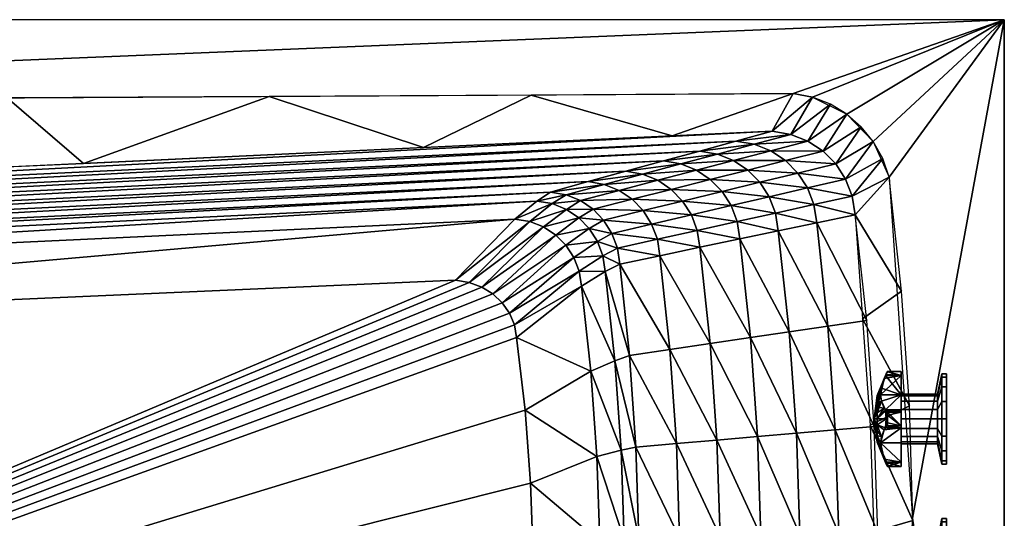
# Model space of a CAD drawing. Extents: x 0 to 60, y 12 to 112.
# Tile 43 of 43: x 33 to 60, y 98 to 112. Entities that reach past the tile are written whole.
import ezdxf

# ---------------------------------------------------------------- set-up
doc = ezdxf.new("R2010")
doc.units = 0
doc.header["$MEASUREMENT"] = 0
doc.layers.add('rubinetteria', color=7, linetype='CONTINUOUS', true_color=0xa8a8a8)
doc.layers.add('vasca', color=7, linetype='CONTINUOUS')

msp = doc.modelspace()

# ---------------------------------------------------------------- meshes
at = {"layer": 'rubinetteria'}
mesh = msp.add_polyface(dxfattribs=at)
corners = [(56.579, 101.378, 28.824), (56.483, 101.174, 28.62), (56.599, 101.207, 29.012), (56.483, 101.276, 28.486), (56.599, 101.566, 28.653), (56.483, 101.276, 27.838), (56.483, 101.341, 27.995), (56.599, 101.566, 27.671), (56.483, 101.174, 27.704), (56.681, 101.015, 29.278), (56.718, 100.965, 29.361), (56.483, 100.883, 28.787), (56.483, 101.04, 28.722), (56.398, 100.716, 28.162), (56.483, 101.341, 28.329), (56.483, 101.363, 28.162), (56.483, 100.883, 27.537), (56.483, 101.04, 27.602), (56.681, 101.015, 27.046), (56.599, 101.207, 27.312), (56.718, 100.965, 26.963), (56.579, 101.378, 27.5), (56.733, 101.944, 27.929), (56.718, 101.915, 27.913), (56.733, 101.966, 28.162), (56.773, 102.019, 27.969), (56.773, 102.019, 28.354), (56.773, 102.028, 28.27), (56.773, 102.033, 28.162), (56.733, 101.944, 28.395), (56.773, 102.028, 28.054), (56.681, 101.832, 28.461), (56.718, 101.915, 28.411), (56.681, 101.832, 27.863)]
mesh.append_faces([[corners[k] for k in face] for face in [(3, 13, 1), (14, 13, 3), (15, 13, 14), (6, 13, 15), (5, 13, 6), (8, 13, 5)]])
mesh.append_faces([[corners[k] for k in face] for face in [(8, 7, 21), (3, 31, 14)]], dxfattribs={"vtx0": -1})
mesh.append_faces([[corners[k] for k in face] for face in [(14, 32, 15)]], dxfattribs={"vtx0": -1, "vtx1": -1})
mesh.append_faces([[corners[k] for k in face] for face in [(6, 24, 23)]], dxfattribs={"vtx0": -1, "vtx1": -1, "vtx2": -1})
mesh.append_faces([[corners[k] for k in face] for face in [(22, 28, 30)]], dxfattribs={"vtx0": -1, "vtx2": -1})
mesh.append_faces([[corners[k] for k in face] for face in [(0, 1, 2), (1, 0, 3), (4, 3, 0), (5, 6, 7), (5, 7, 8), (9, 10, 2), (12, 11, 2), (12, 2, 1), (16, 17, 18), (18, 19, 20), (19, 18, 17), (8, 21, 17), (22, 23, 24), (22, 25, 23), (28, 24, 27), (29, 26, 24), (25, 22, 30), (24, 28, 22), (31, 4, 32), (7, 33, 21), (4, 31, 3), (24, 15, 29), (31, 32, 14), (33, 6, 23), (15, 24, 6), (33, 7, 6)]], dxfattribs={"vtx1": -1})
mesh.append_faces([[corners[k] for k in face] for face in [(26, 27, 24), (32, 29, 15)]], dxfattribs={"vtx1": -1, "vtx2": -1})
mesh.append_faces([[corners[k] for k in face] for face in [(11, 9, 2), (21, 19, 17)]], dxfattribs={"vtx2": -1})
mesh = msp.add_polyface(dxfattribs=at)
corners = [(57.148, 100.528, 29.474), (56.773, 100.608, 29.474), (56.773, 100.528, 29.474), (56.773, 100.903, 29.474), (57.148, 100.903, 29.474), (56.773, 100.908, 29.465), (56.718, 100.965, 29.361), (57.148, 100.965, 29.361), (56.579, 101.378, 28.824), (57.148, 101.378, 28.824), (56.599, 101.566, 28.653), (56.599, 101.207, 29.012), (56.773, 100.824, 29.474), (56.773, 100.608, 26.849), (57.148, 100.528, 26.849), (56.773, 100.528, 26.849), (56.773, 100.523, 26.859), (56.773, 100.903, 26.849), (56.773, 100.908, 26.859), (57.148, 100.965, 26.963), (57.148, 100.903, 26.849), (56.773, 100.824, 26.849), (56.733, 100.949, 26.934), (56.718, 100.965, 26.963), (56.579, 101.378, 27.5), (57.148, 101.378, 27.5), (56.599, 101.207, 27.312), (56.773, 100.716, 26.845), (56.773, 102.028, 28.349), (56.773, 102.028, 28.27), (56.773, 102.019, 28.354), (56.773, 102.019, 27.969), (56.773, 102.028, 28.054), (56.773, 102.028, 27.974), (56.773, 102.033, 28.162), (57.148, 102.028, 27.974), (57.148, 102.028, 28.349), (57.148, 101.915, 27.913), (56.733, 101.944, 28.395), (57.148, 101.915, 28.411), (56.718, 101.915, 28.411), (56.718, 101.915, 27.913), (56.681, 101.832, 27.863)]
mesh.append_faces([[corners[k] for k in face] for face in [(21, 18, 17), (27, 21, 13), (28, 29, 30), (31, 32, 33), (32, 34, 29)]])
mesh.append_faces([[corners[k] for k in face] for face in [(0, 1, 2), (3, 0, 4), (13, 14, 15), (20, 21, 17), (36, 29, 28), (32, 35, 33)]], dxfattribs={"vtx0": -1})
mesh.append_faces([[corners[k] for k in face] for face in [(22, 19, 18), (21, 14, 13), (14, 21, 20), (29, 35, 32), (33, 37, 31), (38, 39, 30), (41, 31, 37)]], dxfattribs={"vtx0": -1, "vtx1": -1})
mesh.append_faces([[corners[k] for k in face] for face in [(5, 4, 6), (6, 9, 11), (26, 25, 23), (10, 9, 40), (42, 37, 24)]], dxfattribs={"vtx0": -1, "vtx1": -1, "vtx2": -1})
mesh.append_faces([[corners[k] for k in face] for face in [(0, 3, 12), (0, 12, 1)]], dxfattribs={"vtx0": -1, "vtx2": -1})
mesh.append_faces([[corners[k] for k in face] for face in [(3, 4, 5), (7, 6, 4), (8, 9, 10), (8, 11, 9), (7, 9, 6), (15, 14, 16), (20, 17, 19), (23, 19, 22), (24, 25, 26), (19, 23, 25), (28, 30, 36), (40, 39, 38), (41, 37, 42), (39, 40, 9), (25, 24, 37)]], dxfattribs={"vtx1": -1})
mesh.append_faces([[corners[k] for k in face] for face in [(17, 18, 19)]], dxfattribs={"vtx1": -1, "vtx2": -1})
mesh = msp.add_polyface(dxfattribs=at)
corners = [(58.398, 101.194, 29.348), (58.273, 101.194, 29.348), (58.273, 100.716, 29.443), (58.398, 100.716, 29.443), (58.148, 100.979, 28.828), (58.148, 100.716, 28.88), (57.148, 100.979, 28.828), (57.148, 100.716, 28.88), (58.148, 101.202, 28.679), (57.148, 101.202, 28.679), (58.148, 101.351, 28.456), (57.148, 101.351, 28.456), (58.148, 101.403, 28.193), (57.148, 101.403, 28.193), (58.148, 101.351, 27.93), (57.148, 101.351, 27.93), (58.148, 101.202, 27.707), (57.148, 101.202, 27.707), (58.148, 100.453, 28.828), (58.273, 100.238, 29.348), (57.148, 100.453, 28.828), (57.148, 100.467, 29.361), (57.148, 101.378, 28.824), (57.148, 100.528, 29.474), (57.148, 100.965, 29.361), (57.148, 100.903, 29.474), (58.398, 100.716, 26.943), (58.273, 100.716, 26.943), (58.273, 101.194, 27.038), (58.398, 101.194, 27.038), (58.148, 100.716, 27.505), (58.148, 100.979, 27.558), (57.148, 100.716, 27.505), (57.148, 100.979, 27.558), (58.273, 100.238, 27.038), (58.148, 100.453, 27.558), (57.148, 100.453, 27.558), (57.148, 100.965, 26.963), (57.148, 100.054, 27.5), (57.148, 100.903, 26.849), (57.148, 100.467, 26.963), (57.148, 100.528, 26.849), (57.148, 101.378, 27.5), (57.148, 99.517, 27.913), (58.398, 101.966, 28.193), (58.273, 101.966, 28.193), (58.273, 101.871, 28.671), (58.398, 101.871, 28.671), (58.398, 101.871, 27.715), (58.273, 101.871, 27.715), (58.273, 101.6, 29.077), (58.398, 101.6, 29.077), (57.148, 102.028, 28.349), (57.148, 101.915, 27.913), (57.148, 102.028, 27.974), (56.773, 102.028, 28.27), (56.773, 102.019, 28.354), (57.148, 101.915, 28.411), (56.773, 102.028, 27.974), (58.398, 101.6, 27.309), (58.273, 101.6, 27.309)]
mesh.append_faces([[corners[k] for k in face] for face in [(0, 1, 2, 3), (1, 4, 5, 2), (4, 6, 7, 5), (8, 9, 6, 4), (10, 11, 9, 8), (12, 13, 11, 10), (14, 15, 13, 12), (16, 17, 15, 14), (2, 5, 18, 19), (5, 7, 20, 18), (26, 27, 28, 29), (27, 30, 31, 28), (30, 32, 33, 31), (34, 35, 30, 27), (35, 36, 32, 30), (31, 33, 17, 16), (44, 45, 46, 47), (48, 49, 45, 44), (47, 46, 50, 51), (59, 60, 49, 48), (51, 50, 1, 0), (50, 8, 4, 1), (46, 10, 8, 50), (45, 12, 10, 46), (49, 14, 12, 45), (60, 16, 14, 49), (29, 28, 60, 59), (28, 31, 16, 60)]])
mesh.append_faces([[corners[k] for k in face] for face in [(23, 24, 25), (39, 40, 41), (52, 53, 54)]], dxfattribs={"vtx0": -1})
mesh.append_faces([[corners[k] for k in face] for face in [(21, 22, 23), (37, 38, 39), (42, 43, 37), (54, 55, 52), (52, 56, 57), (57, 42, 52)]], dxfattribs={"vtx0": -1, "vtx1": -1})
mesh.append_faces([[corners[k] for k in face] for face in [(21, 42, 57)]], dxfattribs={"vtx0": -1, "vtx1": -1, "vtx2": -1})
mesh.append_faces([[corners[k] for k in face] for face in [(23, 22, 24), (21, 57, 22), (52, 42, 53)]], dxfattribs={"vtx0": -1, "vtx2": -1})
mesh.append_faces([[corners[k] for k in face] for face in [(54, 53, 58)]], dxfattribs={"vtx1": -1})
mesh = msp.add_polyface(dxfattribs=at)
corners = [(58.398, 99.466, 28.193), (58.273, 99.466, 28.193), (58.273, 99.561, 27.715), (58.398, 99.561, 27.715), (58.398, 99.561, 28.671), (58.273, 99.561, 28.671), (56.718, 99.517, 28.411), (57.148, 99.517, 28.411), (56.681, 99.6, 28.461), (56.718, 99.517, 27.913), (56.681, 99.6, 27.863), (57.148, 99.517, 27.913), (58.398, 100.238, 29.348), (58.273, 100.238, 29.348), (58.273, 99.832, 29.077), (58.398, 99.832, 29.077), (58.148, 100.453, 28.828), (58.148, 100.23, 28.679), (56.773, 100.528, 29.474), (56.773, 100.523, 29.465), (57.148, 100.528, 29.474), (56.718, 100.467, 29.361), (57.148, 100.467, 29.361), (56.681, 100.417, 29.278), (57.148, 100.054, 28.824), (56.579, 100.054, 28.824), (58.148, 100.081, 27.93), (57.148, 100.081, 27.93), (57.148, 100.23, 27.707), (58.148, 100.23, 27.707), (58.148, 100.028, 28.193), (57.148, 100.028, 28.193), (58.148, 100.081, 28.456), (57.148, 100.081, 28.456), (57.148, 100.23, 28.679), (57.148, 100.453, 28.828), (58.398, 100.716, 29.443), (58.273, 100.716, 29.443), (57.148, 99.403, 27.974), (58.398, 99.832, 27.309), (58.273, 99.832, 27.309), (58.273, 100.238, 27.038), (58.398, 100.238, 27.038), (56.718, 100.467, 26.963), (57.148, 100.467, 26.963), (56.681, 100.417, 27.046), (56.773, 100.523, 26.859), (57.148, 100.528, 26.849), (56.579, 100.054, 27.5), (57.148, 100.054, 27.5), (58.273, 100.716, 26.943), (58.398, 100.716, 26.943), (57.148, 100.903, 26.849), (58.148, 100.453, 27.558), (57.148, 100.453, 27.558), (57.148, 101.378, 27.5), (57.148, 100.965, 26.963)]
mesh.append_faces([[corners[k] for k in face] for face in [(0, 1, 2, 3), (4, 5, 1, 0), (12, 13, 14, 15), (13, 16, 17, 14), (26, 27, 28, 29), (30, 31, 27, 26), (32, 33, 31, 30), (17, 34, 33, 32), (16, 35, 34, 17), (36, 37, 13, 12), (1, 30, 26, 2), (5, 32, 30, 1), (15, 14, 5, 4), (14, 17, 32, 5), (39, 40, 41, 42), (42, 41, 50, 51), (40, 29, 53, 41), (29, 28, 54, 53), (3, 2, 40, 39), (2, 26, 29, 40)]])
mesh.append_faces([[corners[k] for k in face] for face in [(11, 22, 38)]], dxfattribs={"vtx0": -1, "vtx1": -1})
mesh.append_faces([[corners[k] for k in face] for face in [(21, 20, 19), (46, 47, 43), (45, 44, 48), (48, 11, 10), (55, 22, 11)]], dxfattribs={"vtx0": -1, "vtx1": -1, "vtx2": -1})
mesh.append_faces([[corners[k] for k in face] for face in [(38, 22, 24), (38, 24, 7), (52, 49, 44), (56, 11, 49)]], dxfattribs={"vtx0": -1, "vtx2": -1})
mesh.append_faces([[corners[k] for k in face] for face in [(6, 7, 8), (9, 10, 11), (18, 19, 20), (22, 20, 21), (21, 23, 22), (24, 22, 25), (24, 25, 7), (43, 44, 45), (44, 43, 47), (49, 48, 44), (49, 11, 48)]], dxfattribs={"vtx1": -1})
mesh = msp.add_polyface(dxfattribs=at)
corners = [(56.773, 100.528, 29.474), (56.773, 100.608, 29.474), (56.773, 100.523, 29.465), (56.773, 100.903, 29.474), (56.773, 100.908, 29.465), (56.773, 100.824, 29.474), (56.681, 101.015, 29.278), (56.483, 100.716, 28.809), (56.718, 100.965, 29.361), (56.483, 100.883, 28.787), (56.733, 100.716, 29.412), (56.733, 100.949, 29.39), (56.398, 100.716, 28.162), (56.483, 101.04, 28.722), (56.773, 100.716, 29.479), (56.483, 101.174, 28.62), (56.733, 100.483, 29.39), (56.718, 100.467, 29.361), (56.483, 100.549, 28.787), (56.483, 100.392, 28.722), (56.773, 100.523, 26.859), (56.773, 100.608, 26.849), (56.773, 100.528, 26.849), (56.718, 100.965, 26.963), (56.733, 100.949, 26.934), (56.483, 100.716, 27.515), (56.681, 101.015, 27.046), (56.733, 100.716, 26.912), (56.483, 100.883, 27.537), (56.773, 100.908, 26.859), (56.773, 100.824, 26.849), (56.773, 100.716, 26.845), (56.733, 100.483, 26.934), (56.483, 100.549, 27.537), (56.718, 100.467, 26.963), (56.483, 100.392, 27.602), (56.483, 101.04, 27.602), (56.483, 101.174, 27.704)]
mesh.append_faces([[corners[k] for k in face] for face in [(0, 1, 2), (3, 4, 5), (9, 12, 7), (13, 12, 9), (15, 12, 13), (1, 5, 14), (12, 19, 18), (12, 18, 7), (20, 21, 22), (12, 25, 33), (12, 33, 35), (36, 12, 37), (28, 12, 36), (25, 12, 28)]])
mesh.append_faces([[corners[k] for k in face] for face in [(6, 7, 8), (10, 8, 7), (20, 27, 21)]], dxfattribs={"vtx0": -1, "vtx1": -1})
mesh.append_faces([[corners[k] for k in face] for face in [(17, 10, 18), (33, 27, 34)]], dxfattribs={"vtx0": -1, "vtx1": -1, "vtx2": -1})
mesh.append_faces([[corners[k] for k in face] for face in [(11, 14, 5)]], dxfattribs={"vtx0": -1, "vtx2": -1})
mesh.append_faces([[corners[k] for k in face] for face in [(9, 7, 6), (11, 8, 10), (11, 4, 8), (4, 11, 5), (10, 14, 11), (14, 10, 1), (16, 2, 10), (7, 18, 10), (16, 10, 17), (27, 25, 24), (28, 26, 25), (31, 27, 30), (24, 29, 27), (31, 21, 27), (32, 27, 20), (32, 34, 27), (25, 27, 33)]], dxfattribs={"vtx1": -1})
mesh.append_faces([[corners[k] for k in face] for face in [(2, 1, 10), (23, 24, 25), (26, 23, 25), (29, 30, 27)]], dxfattribs={"vtx1": -1, "vtx2": -1})
mesh = msp.add_polyface(dxfattribs=at)
corners = [(56.681, 100.417, 29.278), (56.718, 100.467, 29.361), (56.483, 100.549, 28.787), (56.483, 100.392, 28.722), (56.483, 100.258, 28.62), (56.599, 100.225, 29.012), (56.733, 100.483, 29.39), (56.773, 100.523, 29.465), (56.579, 100.054, 28.824), (57.148, 100.467, 29.361), (56.483, 100.156, 28.486), (56.599, 99.866, 28.653), (56.398, 100.716, 28.162), (56.483, 100.258, 27.704), (56.483, 100.156, 27.838), (56.483, 100.091, 27.995), (56.483, 100.069, 28.162), (56.483, 100.091, 28.329), (56.681, 99.6, 28.461), (57.148, 99.517, 28.411), (56.599, 99.866, 27.671), (56.681, 99.6, 27.863), (56.718, 99.517, 27.913), (56.733, 99.488, 27.929), (56.733, 99.466, 28.162), (56.718, 99.517, 28.411), (56.681, 100.417, 27.046), (56.483, 100.549, 27.537), (56.718, 100.467, 26.963), (56.483, 100.392, 27.602), (56.599, 100.225, 27.312), (56.733, 100.483, 26.934), (56.773, 100.523, 26.859), (56.579, 100.054, 27.5)]
mesh.append_faces([[corners[k] for k in face] for face in [(12, 13, 14), (12, 14, 15), (12, 15, 16), (12, 16, 17), (12, 17, 10), (12, 10, 4), (12, 4, 3), (12, 29, 13)]])
mesh.append_faces([[corners[k] for k in face] for face in [(10, 18, 11), (13, 30, 33)]], dxfattribs={"vtx0": -1})
mesh.append_faces([[corners[k] for k in face] for face in [(18, 16, 25), (24, 25, 16)]], dxfattribs={"vtx0": -1, "vtx1": -1})
mesh.append_faces([[corners[k] for k in face] for face in [(8, 9, 0), (18, 19, 8)]], dxfattribs={"vtx0": -1, "vtx1": -1, "vtx2": -1})
mesh.append_faces([[corners[k] for k in face] for face in [(0, 1, 2), (3, 4, 5), (3, 5, 2), (0, 2, 5), (6, 1, 7), (5, 8, 0), (4, 10, 8), (8, 5, 4), (11, 18, 8), (20, 21, 14), (15, 14, 21), (24, 16, 23), (15, 21, 16), (17, 16, 18), (17, 18, 10), (26, 27, 28), (29, 27, 30), (26, 30, 27), (31, 32, 28), (30, 26, 33), (20, 33, 21), (29, 30, 13), (13, 33, 14)]], dxfattribs={"vtx1": -1})
mesh.append_faces([[corners[k] for k in face] for face in [(22, 23, 16), (21, 22, 16)]], dxfattribs={"vtx1": -1, "vtx2": -1})
mesh.append_faces([[corners[k] for k in face] for face in [(10, 11, 8), (33, 20, 14)]], dxfattribs={"vtx2": -1})
mesh = msp.add_polyface(dxfattribs=at)
corners = [(58.273, 97.6, 27.309), (58.398, 97.6, 27.309), (58.398, 97.194, 27.038), (58.273, 97.194, 27.038), (58.148, 97.293, 27.954), (58.273, 97.871, 27.715), (58.148, 97.158, 27.751), (58.398, 97.871, 27.715), (56.21, 97.341, 28.193), (57.21, 97.341, 28.193), (57.21, 97.293, 27.954), (56.21, 97.293, 27.954), (57.21, 97.278, 28.193), (57.21, 97.236, 27.978), (57.96, 97.341, 28.193), (58.148, 97.341, 28.193), (57.96, 97.293, 27.954), (58.273, 97.966, 28.193), (58.398, 97.966, 28.193), (56.21, 97.293, 28.432), (57.21, 97.293, 28.432), (57.21, 97.236, 28.408), (57.96, 97.236, 28.408), (57.96, 97.293, 28.432), (57.96, 97.278, 28.193), (58.148, 97.293, 28.432), (58.273, 97.871, 28.671), (58.398, 97.871, 28.671), (58.148, 97.158, 28.635), (58.273, 97.6, 29.077), (58.398, 97.6, 29.077), (58.273, 97.194, 29.348), (58.398, 97.194, 29.348), (56.148, 97.403, 27.505), (56.023, 97.403, 27.505), (56.023, 97.403, 28.88), (56.148, 97.403, 28.88), (56.773, 99.403, 28.349), (56.773, 99.413, 28.354), (56.773, 99.403, 28.27), (56.773, 99.403, 28.054), (56.773, 99.413, 27.969), (56.773, 99.403, 27.974), (56.773, 99.399, 28.162), (57.148, 99.403, 28.349), (57.148, 99.403, 27.974), (57.148, 99.517, 27.913), (57.148, 99.517, 28.411), (56.733, 99.488, 28.395), (56.718, 99.517, 28.411), (56.733, 99.466, 28.162), (56.733, 99.488, 27.929), (56.718, 99.517, 27.913)]
mesh.append_faces([[corners[k] for k in face] for face in [(0, 1, 2, 3), (4, 5, 0, 6), (5, 7, 1, 0), (8, 9, 10, 11), (9, 12, 13, 10), (14, 15, 4, 16), (15, 17, 5, 4), (17, 18, 7, 5), (19, 20, 9, 8), (20, 21, 12, 9), (22, 23, 14, 24), (23, 25, 15, 14), (25, 26, 17, 15), (26, 27, 18, 17), (28, 29, 26, 25), (29, 30, 27, 26), (31, 32, 30, 29), (33, 34, 35, 36), (37, 38, 39), (40, 41, 42), (43, 40, 39)]])
mesh.append_faces([[corners[k] for k in face] for face in [(45, 40, 42), (39, 44, 37), (45, 47, 44)]], dxfattribs={"vtx0": -1})
mesh.append_faces([[corners[k] for k in face] for face in [(40, 44, 39), (44, 40, 45), (45, 41, 46), (51, 46, 41), (43, 51, 40)]], dxfattribs={"vtx0": -1, "vtx1": -1})
mesh.append_faces([[corners[k] for k in face] for face in [(38, 44, 49)]], dxfattribs={"vtx0": -1, "vtx1": -1, "vtx2": -1})
mesh.append_faces([[corners[k] for k in face] for face in [(48, 43, 39)]], dxfattribs={"vtx0": -1, "vtx2": -1})
mesh.append_faces([[corners[k] for k in face] for face in [(37, 44, 38), (42, 41, 45), (48, 49, 50), (47, 49, 44), (48, 38, 49), (52, 46, 51), (41, 40, 51), (50, 51, 43), (38, 48, 39), (50, 43, 48)]], dxfattribs={"vtx1": -1})
at = {"layer": 'vasca'}
mesh = msp.add_polyface(dxfattribs=at)
corners = [(6.202, 106.448, 14.482), (6.465, 106.223, 12.519), (53.581, 108.667, 14.482), (6.728, 105.998, 10.556), (52.579, 108.393, 12.519), (6.991, 105.774, 8.593), (51.578, 108.119, 10.556), (7.265, 105.54, 6.55), (50.576, 107.845, 8.593), (7.539, 105.306, 4.507), (49.533, 107.56, 6.55), (7.818, 105.069, 2.464), (48.491, 107.275, 4.507), (8.023, 104.866, 1.856), (47.449, 106.986, 2.464), (47.073, 106.738, 1.856), (8.445, 104.456, 1.247), (46.466, 106.241, 1.247), (8.316, 104.446, 1.247), (7.891, 104.855, 1.856), (8.185, 104.435, 1.247), (9.91, 103.025, 0.639), (44.819, 104.549, 0.639), (9.793, 103.016, 0.639), (9.672, 103.007, 0.639), (8.051, 104.425, 1.247), (9.549, 102.998, 0.639), (7.917, 104.414, 1.247), (9.426, 102.989, 0.639), (7.783, 104.403, 1.247), (9.303, 102.98, 0.639), (7.652, 104.393, 1.247), (9.183, 102.971, 0.639), (9.065, 102.962, 0.639), (7.524, 104.382, 1.247), (8.788, 102.888, 0.639), (7.222, 104.295, 1.247), (8.531, 102.775, 0.639), (8.298, 102.628, 0.639), (8.093, 102.45, 0.639), (25.182, 109.548, 16.25), (24.264, 107.332, 14.482), (32.425, 109.588, 16.25), (34.533, 107.775, 14.482), (17.938, 109.508, 16.25), (14.814, 106.851, 14.482), (10.694, 109.467, 16.25), (7.852, 106.525, 14.482), (60, 111.75, 16.25), (0, 111.75, 16.25), (3.451, 109.427, 16.25)]
mesh.append_faces([[corners[k] for k in face] for face in [(14, 13, 15), (15, 16, 17), (13, 18, 16), (19, 20, 18), (17, 21, 22), (16, 23, 21), (18, 24, 23), (20, 26, 24), (25, 28, 26), (27, 30, 28), (29, 32, 30), (31, 33, 32), (34, 35, 33), (36, 37, 35), (42, 41, 43), (40, 45, 41), (44, 47, 45)]], dxfattribs={"vtx0": -1})
mesh.append_faces([[corners[k] for k in face] for face in [(30, 33, 35), (30, 35, 37), (30, 37, 38), (30, 38, 39)]], dxfattribs={"vtx0": -1, "vtx2": -1})
mesh.append_faces([[corners[k] for k in face] for face in [(0, 1, 2), (1, 3, 4), (3, 5, 6), (5, 7, 8), (7, 9, 10), (9, 11, 12), (11, 13, 14), (13, 16, 15), (16, 21, 17), (18, 23, 16), (20, 24, 18), (25, 26, 20), (27, 28, 25), (29, 30, 27), (31, 32, 29), (32, 33, 30), (40, 41, 42), (44, 45, 40), (46, 47, 44)]], dxfattribs={"vtx1": -1})
mesh.append_faces([[corners[k] for k in face] for face in [(48, 49, 50)]], dxfattribs={"vtx1": -1, "vtx2": -1})
mesh = msp.add_polyface(dxfattribs=at)
corners = [(53.581, 108.667, 14.482), (6.465, 106.223, 12.519), (52.579, 108.393, 12.519), (6.728, 105.998, 10.556), (51.578, 108.119, 10.556), (6.991, 105.774, 8.593), (50.576, 107.845, 8.593), (7.265, 105.54, 6.55), (49.533, 107.56, 6.55), (7.539, 105.306, 4.507), (48.491, 107.275, 4.507), (49.706, 106.787, 4.507), (48.275, 106.75, 2.464), (48.625, 106.511, 2.464), (48.936, 107.198, 4.507), (47.88, 106.911, 2.464), (49.345, 107.032, 4.507), (47.449, 106.986, 2.464), (7.818, 105.069, 2.464), (49.147, 105.844, 2.464), (48.747, 105.623, 1.856), (49.301, 105.437, 2.464), (48.898, 105.225, 1.856), (48.919, 106.206, 2.464), (48.521, 105.976, 1.856), (48.232, 106.275, 1.856), (47.887, 106.508, 1.856), (47.498, 106.666, 1.856), (47.073, 106.738, 1.856), (47.876, 105.514, 1.247), (48.095, 105.178, 1.247), (47.594, 105.799, 1.247), (47.259, 106.021, 1.247), (46.879, 106.171, 1.247), (46.466, 106.241, 1.247), (45.547, 104.361, 0.639), (45.199, 104.49, 0.639), (44.819, 104.549, 0.639), (39.669, 109.628, 16.25), (43.94, 108.215, 14.482), (46.912, 109.668, 16.25), (50.813, 108.537, 14.482), (32.425, 109.588, 16.25), (34.533, 107.775, 14.482), (54.156, 109.708, 16.25), (60, 111.75, 16.25), (3.451, 109.427, 16.25)]
mesh.append_faces([[corners[k] for k in face] for face in [(0, 1, 2), (2, 3, 4), (4, 5, 6), (6, 7, 8), (8, 9, 10), (11, 12, 13), (16, 15, 12), (14, 17, 15), (10, 18, 17), (21, 20, 22), (19, 24, 20), (23, 25, 24), (13, 26, 25), (12, 27, 26), (15, 28, 27), (20, 29, 30), (24, 31, 29), (25, 32, 31), (26, 33, 32), (27, 34, 33), (40, 39, 41), (38, 43, 39)]], dxfattribs={"vtx0": -1})
mesh.append_faces([[corners[k] for k in face] for face in [(44, 45, 46)]], dxfattribs={"vtx0": -1, "vtx1": -1})
mesh.append_faces([[corners[k] for k in face] for face in [(14, 15, 16), (10, 17, 14), (19, 20, 21), (23, 24, 19), (13, 25, 23), (12, 26, 13), (15, 27, 12), (17, 28, 15), (24, 29, 20), (25, 31, 24), (26, 32, 25), (27, 33, 26), (28, 34, 27), (32, 35, 31), (33, 36, 32), (34, 37, 33), (38, 39, 40), (42, 43, 38)]], dxfattribs={"vtx1": -1})
mesh = msp.add_polyface(dxfattribs=at)
corners = [(56.503, 97.569, 14.482), (55.424, 97.541, 12.519), (56.495, 94.632, 14.482), (56.403, 100.504, 14.482), (55.326, 100.412, 12.519), (55.122, 103.278, 12.519), (54.344, 97.514, 10.556), (55.416, 94.67, 12.519), (54.249, 100.319, 10.556), (54.051, 103.12, 10.556), (53.264, 97.486, 8.593), (54.336, 94.708, 10.556), (53.172, 100.226, 8.593), (52.979, 102.962, 8.593), (52.141, 97.458, 6.55), (53.257, 94.746, 8.593), (52.051, 100.13, 6.55), (51.864, 102.798, 6.55), (51.017, 97.429, 4.507), (52.133, 94.785, 6.55), (50.93, 100.033, 4.507), (50.749, 102.634, 4.507), (49.894, 97.399, 2.464), (51.01, 94.824, 4.507), (49.81, 99.935, 2.464), (49.635, 102.467, 2.464), (49.482, 97.373, 1.856), (49.887, 94.862, 2.464), (49.475, 94.894, 1.856), (49.399, 99.85, 1.856), (49.227, 102.324, 1.856), (48.811, 97.314, 1.247), (48.73, 99.675, 1.247), (57.469, 97.912, 16.25), (56.389, 97.597, 14.482), (57.435, 94.744, 16.25), (57.376, 101.08, 16.25), (56.288, 100.541, 14.482), (56.08, 103.479, 14.482), (60, 80.75, 16.25), (60, 111.75, 16.25), (57.463, 97.972, 16.25)]
mesh.append_faces([[corners[k] for k in face] for face in [(0, 4, 1), (3, 5, 4), (1, 8, 6), (4, 9, 8), (6, 12, 10), (8, 13, 12), (10, 16, 14), (12, 17, 16), (14, 20, 18), (16, 21, 20), (18, 24, 22), (20, 25, 24), (27, 26, 28), (22, 29, 26), (24, 30, 29), (33, 37, 34), (36, 38, 37)]], dxfattribs={"vtx0": -1})
mesh.append_faces([[corners[k] for k in face] for face in [(0, 1, 2), (3, 4, 0), (1, 6, 7), (4, 8, 1), (6, 10, 11), (8, 12, 6), (10, 14, 15), (12, 16, 10), (13, 17, 12), (14, 18, 19), (16, 20, 14), (17, 21, 16), (18, 22, 23), (20, 24, 18), (21, 25, 20), (22, 26, 27), (24, 29, 22), (25, 30, 24), (26, 31, 28), (29, 32, 26), (33, 34, 35), (36, 37, 33)]], dxfattribs={"vtx1": -1})
mesh.append_faces([[corners[k] for k in face] for face in [(39, 40, 41)]], dxfattribs={"vtx1": -1, "vtx2": -1})
mesh = msp.add_polyface(dxfattribs=at)
corners = [(56.194, 103.436, 14.482), (55.122, 103.278, 12.519), (56.403, 100.504, 14.482), (55.876, 106.36, 14.482), (54.813, 106.137, 12.519), (54.734, 106.639, 12.519), (54.051, 103.12, 10.556), (55.326, 100.412, 12.519), (53.75, 105.914, 10.556), (53.673, 106.405, 10.556), (52.979, 102.962, 8.593), (54.249, 100.319, 10.556), (52.687, 105.691, 8.593), (52.612, 106.171, 8.593), (51.581, 105.46, 6.55), (51.864, 102.798, 6.55), (51.508, 105.927, 6.55), (51.345, 106.357, 6.55), (50.475, 105.228, 4.507), (50.749, 102.634, 4.507), (50.404, 105.683, 4.507), (50.246, 106.102, 4.507), (50.01, 106.474, 4.507), (49.369, 104.993, 2.464), (49.635, 102.467, 2.464), (49.301, 105.437, 2.464), (49.147, 105.844, 2.464), (48.919, 106.206, 2.464), (48.965, 104.791, 1.856), (49.227, 102.324, 1.856), (48.898, 105.225, 1.856), (57.159, 104.243, 16.25), (56.08, 103.479, 14.482), (57.376, 101.08, 16.25), (56.815, 107.398, 16.25), (57.463, 97.972, 16.25), (60, 111.75, 16.25)]
mesh.append_faces([[corners[k] for k in face] for face in [(0, 4, 1), (3, 5, 4), (1, 8, 6), (4, 9, 8), (6, 12, 10), (8, 13, 12), (10, 14, 15), (12, 16, 14), (13, 17, 16), (15, 18, 19), (14, 20, 18), (16, 21, 20), (17, 22, 21), (19, 23, 24), (18, 25, 23), (20, 26, 25), (21, 27, 26), (24, 28, 29), (31, 3, 32)]], dxfattribs={"vtx0": -1})
mesh.append_faces([[corners[k] for k in face] for face in [(35, 36, 34)]], dxfattribs={"vtx0": -1, "vtx1": -1})
mesh.append_faces([[corners[k] for k in face] for face in [(0, 1, 2), (3, 4, 0), (1, 6, 7), (4, 8, 1), (6, 10, 11), (8, 12, 6), (9, 13, 8), (12, 14, 10), (13, 16, 12), (14, 18, 15), (16, 20, 14), (17, 21, 16), (18, 23, 19), (20, 25, 18), (21, 26, 20), (22, 27, 21), (23, 28, 24), (25, 30, 23), (31, 32, 33), (34, 3, 31)]], dxfattribs={"vtx1": -1})
mesh = msp.add_polyface(dxfattribs=at)
corners = [(56.153, 88.767, 14.482), (55.083, 88.936, 12.519), (55.819, 85.845, 14.482), (54.757, 86.078, 12.519), (56.378, 91.697, 14.482), (55.302, 91.8, 12.519), (56.495, 94.632, 14.482), (55.416, 94.67, 12.519), (55.424, 97.541, 12.519), (53.696, 86.311, 10.556), (54.612, 85.661, 12.519), (53.554, 85.903, 10.556), (54.012, 89.103, 10.556), (54.226, 91.903, 10.556), (54.336, 94.708, 10.556), (54.344, 97.514, 10.556), (52.497, 86.146, 8.593), (53.345, 85.537, 10.556), (52.635, 86.544, 8.593), (52.942, 89.272, 8.593), (53.149, 92.006, 8.593), (53.257, 94.746, 8.593), (53.264, 97.486, 8.593), (51.828, 89.446, 6.55), (52.029, 92.113, 6.55), (52.133, 94.785, 6.55), (52.141, 97.458, 6.55), (56.993, 88.42, 16.25), (56.039, 88.773, 14.482), (56.583, 85.273, 16.25), (57.277, 91.579, 16.25), (56.264, 91.711, 14.482), (57.435, 94.744, 16.25), (56.38, 94.653, 14.482), (56.389, 97.597, 14.482), (60, 111.75, 16.25), (60, 80.75, 16.25), (60, 80.367, 16.174), (56.578, 85.28, 16.25), (57.463, 97.972, 16.25)]
mesh.append_faces([[corners[k] for k in face] for face in [(2, 1, 3), (0, 5, 1), (4, 7, 5), (6, 8, 7), (10, 9, 11), (3, 12, 9), (1, 13, 12), (5, 14, 13), (7, 15, 14), (11, 18, 16), (9, 19, 18), (12, 20, 19), (13, 21, 20), (14, 22, 21), (19, 24, 23), (20, 25, 24), (21, 26, 25), (29, 28, 2), (27, 31, 28), (30, 33, 31), (32, 34, 33)]], dxfattribs={"vtx0": -1})
mesh.append_faces([[corners[k] for k in face] for face in [(38, 36, 39)]], dxfattribs={"vtx0": -1, "vtx1": -1})
mesh.append_faces([[corners[k] for k in face] for face in [(0, 1, 2), (4, 5, 0), (6, 7, 4), (3, 9, 10), (1, 12, 3), (5, 13, 1), (7, 14, 5), (11, 16, 17), (9, 18, 11), (12, 19, 9), (13, 20, 12), (14, 21, 13), (19, 23, 18), (20, 24, 19), (21, 25, 20), (27, 28, 29), (30, 31, 27), (32, 33, 30)]], dxfattribs={"vtx1": -1})
mesh.append_faces([[corners[k] for k in face] for face in [(35, 36, 37)]], dxfattribs={"vtx2": -1})
mesh = msp.add_polyface(dxfattribs=at)
corners = [(55.795, 106.873, 14.482), (54.734, 106.639, 12.519), (55.876, 106.36, 14.482), (55.611, 107.345, 14.482), (54.555, 107.101, 12.519), (55.338, 107.764, 14.482), (54.289, 107.51, 12.519), (54.987, 108.117, 14.482), (53.947, 107.855, 12.519), (54.569, 108.393, 14.482), (53.541, 108.125, 12.519), (54.096, 108.58, 14.482), (53.081, 108.308, 12.519), (53.581, 108.667, 14.482), (52.579, 108.393, 12.519), (53.673, 106.405, 10.556), (54.813, 106.137, 12.519), (53.499, 106.856, 10.556), (53.241, 107.256, 10.556), (52.908, 107.593, 10.556), (52.513, 107.857, 10.556), (52.443, 106.611, 8.593), (56.638, 107.914, 16.25), (56.815, 107.398, 16.25), (56.377, 108.382, 16.25), (56.043, 108.793, 16.25), (55.644, 109.139, 16.25), (55.191, 109.412, 16.25), (54.691, 109.605, 16.25), (54.156, 109.708, 16.25), (60, 111.75, 16.25)]
mesh.append_faces([[corners[k] for k in face] for face in [(0, 4, 1), (3, 6, 4), (5, 8, 6), (7, 10, 8), (9, 12, 10), (11, 14, 12), (1, 17, 15), (4, 18, 17), (6, 19, 18), (8, 20, 19), (23, 0, 2), (22, 3, 0), (24, 5, 3), (25, 7, 5), (26, 9, 7), (27, 11, 9), (28, 13, 11)]], dxfattribs={"vtx0": -1})
mesh.append_faces([[corners[k] for k in face] for face in [(23, 30, 24), (24, 30, 26), (26, 30, 28), (28, 30, 29)]], dxfattribs={"vtx0": -1, "vtx1": -1})
mesh.append_faces([[corners[k] for k in face] for face in [(0, 1, 2), (3, 4, 0), (5, 6, 3), (7, 8, 5), (9, 10, 7), (11, 12, 9), (13, 14, 11), (1, 15, 16), (4, 17, 1), (6, 18, 4), (8, 19, 6), (10, 20, 8), (17, 21, 15), (22, 0, 23), (24, 3, 22), (25, 5, 24), (26, 7, 25), (27, 9, 26), (28, 11, 27), (29, 13, 28)]], dxfattribs={"vtx1": -1})
mesh = msp.add_polyface(dxfattribs=at)
corners = [(53.081, 108.308, 12.519), (52.065, 108.036, 10.556), (53.541, 108.125, 12.519), (52.513, 107.857, 10.556), (52.579, 108.393, 12.519), (51.578, 108.119, 10.556), (53.673, 106.405, 10.556), (52.443, 106.611, 8.593), (52.612, 106.171, 8.593), (53.241, 107.256, 10.556), (52.192, 107.002, 8.593), (53.499, 106.856, 10.556), (52.908, 107.593, 10.556), (51.869, 107.332, 8.593), (51.484, 107.589, 8.593), (51.05, 107.764, 8.593), (50.576, 107.845, 8.593), (51.345, 106.357, 6.55), (51.101, 106.738, 6.55), (50.787, 107.059, 6.55), (50.415, 107.311, 6.55), (49.993, 107.481, 6.55), (49.533, 107.56, 6.55), (50.01, 106.474, 4.507), (49.706, 106.787, 4.507), (49.345, 107.032, 4.507), (48.936, 107.198, 4.507), (48.491, 107.275, 4.507), (48.625, 106.511, 2.464), (48.919, 106.206, 2.464), (48.275, 106.75, 2.464), (46.912, 109.668, 16.25), (50.813, 108.537, 14.482), (54.156, 109.708, 16.25), (53.581, 108.667, 14.482)]
mesh.append_faces([[corners[k] for k in face] for face in [(2, 1, 3), (0, 5, 1), (6, 7, 8), (11, 10, 7), (9, 13, 10), (12, 14, 13), (3, 15, 14), (1, 16, 15), (7, 18, 17), (10, 19, 18), (13, 20, 19), (14, 21, 20), (15, 22, 21), (18, 24, 23), (19, 25, 24), (20, 26, 25), (21, 27, 26), (23, 28, 29), (33, 32, 34)]], dxfattribs={"vtx0": -1})
mesh.append_faces([[corners[k] for k in face] for face in [(0, 1, 2), (4, 5, 0), (9, 10, 11), (12, 13, 9), (3, 14, 12), (1, 15, 3), (5, 16, 1), (7, 17, 8), (10, 18, 7), (13, 19, 10), (14, 20, 13), (15, 21, 14), (16, 22, 15), (18, 23, 17), (19, 24, 18), (20, 25, 19), (21, 26, 20), (22, 27, 21), (24, 28, 23), (25, 30, 24), (31, 32, 33)]], dxfattribs={"vtx1": -1})
mesh = msp.add_polyface(dxfattribs=at)
corners = [(49.369, 104.993, 2.464), (48.898, 105.225, 1.856), (48.965, 104.791, 1.856), (49.379, 92.418, 1.856), (48.711, 92.592, 1.247), (49.193, 89.945, 1.856), (48.804, 94.952, 1.247), (49.475, 94.894, 1.856), (48.811, 97.314, 1.247), (49.482, 97.373, 1.856), (48.73, 99.675, 1.247), (49.227, 102.324, 1.856), (48.563, 102.033, 1.247), (49.399, 99.85, 1.856), (48.308, 104.385, 1.247), (48.242, 104.798, 1.247), (48.747, 105.623, 1.856), (48.095, 105.178, 1.247), (46.88, 92.894, 0.639), (48.53, 90.235, 1.247), (46.714, 90.882, 0.639), (46.966, 94.91, 0.639), (46.972, 96.927, 0.639), (46.898, 98.943, 0.639), (46.744, 100.956, 0.639), (46.51, 102.964, 0.639), (46.45, 103.317, 0.639), (46.315, 103.641, 0.639), (47.876, 105.514, 1.247), (46.114, 103.929, 0.639), (47.594, 105.799, 1.247), (45.855, 104.171, 0.639), (45.547, 104.361, 0.639), (47.259, 106.021, 1.247), (45.199, 104.49, 0.639), (46.879, 106.171, 1.247), (44.819, 104.549, 0.639), (8.987, 89.444, 0.639)]
mesh.append_faces([[corners[k] for k in face] for face in [(0, 1, 2), (3, 6, 4), (7, 8, 6), (9, 10, 8), (13, 12, 10), (11, 14, 12), (2, 15, 14), (1, 17, 15), (19, 18, 20), (4, 21, 18), (6, 22, 21), (8, 23, 22), (10, 24, 23), (12, 25, 24), (14, 26, 25), (15, 27, 26), (17, 29, 27), (28, 31, 29), (30, 32, 31), (33, 34, 32), (35, 36, 34)]], dxfattribs={"vtx0": -1})
mesh.append_faces([[corners[k] for k in face] for face in [(24, 37, 23), (23, 37, 22), (22, 37, 21), (21, 37, 18)]], dxfattribs={"vtx0": -1, "vtx1": -1})
mesh.append_faces([[corners[k] for k in face] for face in [(3, 4, 5), (11, 12, 13), (2, 14, 11), (1, 15, 2), (16, 17, 1), (4, 18, 19), (6, 21, 4), (8, 22, 6), (10, 23, 8), (12, 24, 10), (14, 25, 12), (15, 26, 14), (17, 27, 15), (28, 29, 17), (30, 31, 28)]], dxfattribs={"vtx1": -1})
mesh = msp.add_polyface(dxfattribs=at)
corners = [(4.949, 86.674, 14.482), (52.57, 84.275, 12.519), (5.245, 86.889, 12.519), (51.569, 84.549, 10.556), (5.542, 87.103, 10.556), (50.567, 84.823, 8.593), (5.838, 87.318, 8.593), (49.525, 85.108, 6.55), (6.147, 87.541, 6.55), (48.483, 85.393, 4.507), (6.455, 87.764, 4.507), (47.442, 85.678, 2.464), (6.769, 87.987, 2.464), (47.066, 85.922, 1.856), (6.99, 88.178, 1.856), (46.459, 86.401, 1.247), (7.439, 88.552, 1.247), (44.813, 87.608, 0.639), (8.987, 89.444, 0.639), (9.91, 103.025, 0.639), (44.819, 104.549, 0.639), (45.199, 104.49, 0.639), (45.547, 104.361, 0.639), (45.855, 104.171, 0.639), (46.114, 103.929, 0.639), (46.315, 103.641, 0.639), (46.45, 103.317, 0.639), (46.51, 102.964, 0.639), (46.744, 100.956, 0.639), (46.88, 92.894, 0.639), (46.714, 90.882, 0.639), (17.819, 83.353, 16.25), (18.81, 85.909, 14.482), (10.594, 83.421, 16.25), (11.879, 86.291, 14.482), (25.043, 83.284, 16.25), (25.741, 85.526, 14.482), (32.268, 83.216, 16.25), (32.672, 85.143, 14.482), (5, 79.75, 15.25), (15, 80.25, 15.25), (55, 79.75, 15.25), (5, 79.75, 5), (55, 79.75, 5), (15, 80.25, 5), (45, 80.25, 5), (60, 80.75, 16.25), (0, 80.75, 16.25), (0, 80.367, 16.174), (0, 80.043, 15.957), (60, 80.043, 15.957), (0, 79.826, 15.633), (60, 79.826, 15.633), (0, 79.75, 15.25), (0, 79.75), (3.369, 83.489, 16.25), (53.938, 83.008, 16.25)]
mesh.append_faces([[corners[k] for k in face] for face in [(0, 1, 2), (2, 3, 4), (4, 5, 6), (6, 7, 8), (8, 9, 10), (10, 11, 12), (12, 13, 14), (14, 15, 16), (16, 17, 18), (33, 32, 34), (31, 36, 32), (35, 38, 36)]], dxfattribs={"vtx0": -1})
mesh.append_faces([[corners[k] for k in face] for face in [(19, 18, 20), (20, 18, 21), (21, 18, 22), (22, 18, 23), (23, 18, 24), (24, 18, 25), (25, 18, 26), (26, 18, 27), (27, 18, 28), (29, 18, 30), (55, 47, 56)]], dxfattribs={"vtx0": -1, "vtx1": -1})
mesh.append_faces([[corners[k] for k in face] for face in [(30, 18, 17), (52, 53, 39)]], dxfattribs={"vtx0": -1, "vtx2": -1})
mesh.append_faces([[corners[k] for k in face] for face in [(9, 11, 10), (11, 13, 12), (13, 15, 14), (15, 17, 16), (31, 32, 33), (35, 36, 31), (37, 38, 35), (39, 40, 41), (42, 43, 44)]], dxfattribs={"vtx1": -1})
mesh.append_faces([[corners[k] for k in face] for face in [(43, 42, 54)]], dxfattribs={"vtx1": -1, "vtx2": -1})
mesh.append_faces([[corners[k] for k in face] for face in [(40, 44, 45), (46, 47, 48), (48, 49, 50), (50, 49, 51), (52, 51, 53)]], dxfattribs={"vtx2": -1})

doc.saveas('drawing.dxf')
